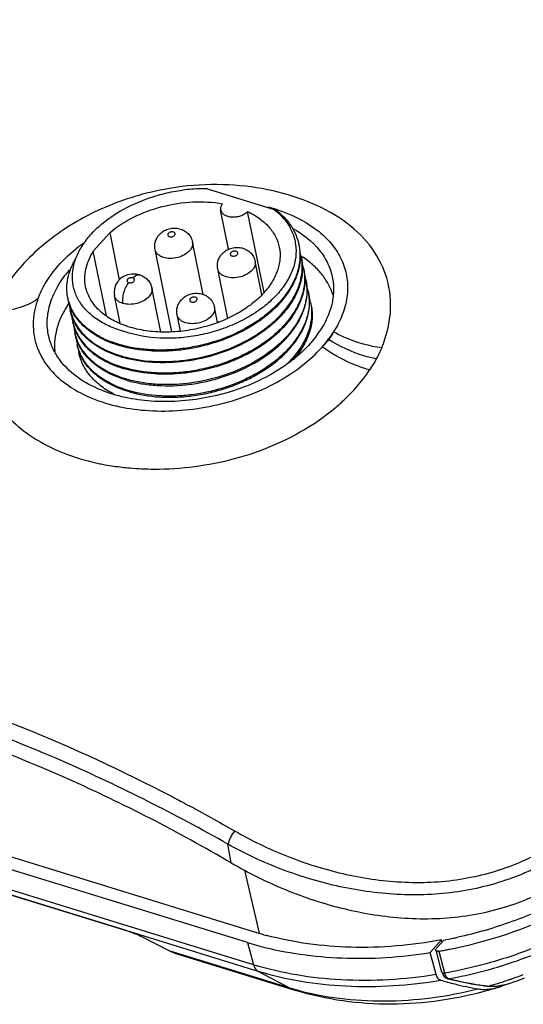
# Model space of a CAD drawing. Header units: inches. Extents: x 0 to 17, y 0 to 11.
# Tile 20 of 23: x 14.1 to 14.748, y 2.834 to 4.1. Entities that reach past the tile are written whole.
import ezdxf

# ---------------------------------------------------------------- set-up
doc = ezdxf.new("R2010")
doc.units = ezdxf.units.IN
doc.header["$LTSCALE"] = 0.935
doc.header["$MEASUREMENT"] = 0
doc.layers.get('0').update_dxf_attribs({"linetype": 'CONTINUOUS'})
doc.layers.add('1', color=7, linetype='CONTINUOUS')

msp = doc.modelspace()

# ---------------------------------------------------------------- linework, layer by layer
at = {"color": 7, "linetype": 'Continuous'}
for p, q in [((14.3418, 3.88225), (14.42767, 3.85578)), ((14.3691, 3.80467), (14.35885, 3.85512)), ((14.41467, 3.74915), (14.39356, 3.85309)), ((14.42767, 3.85577), (14.43078, 3.85322)), ((14.2161, 3.82582), (14.195, 3.802)), ((14.2161, 3.82582), (14.22843, 3.76509)), ((14.33639, 3.74633), (14.32268, 3.81384)), ((14.21188, 3.71887), (14.195, 3.802)), ((14.29592, 3.69833), (14.27445, 3.80405)), ((14.41202, 3.74603), (14.40329, 3.78899)), ((14.46264, 3.79528), (14.46256, 3.79533)), ((14.46295, 3.7955), (14.46287, 3.79555)), ((14.36796, 3.7157), (14.35507, 3.7792)), ((14.28186, 3.69814), (14.27036, 3.75479)), ((14.22943, 3.70905), (14.22213, 3.74499)), ((14.35497, 3.71026), (14.35097, 3.72993)), ((14.30699, 3.69924), (14.30274, 3.72014)), ((14.48116, 3.69193), (14.47446, 3.68381)), ((14.44588, 3.65858), (14.45194, 3.66516)), ((14.37247, 3.01547), (14.36831, 3.03945)), ((14.38957, 3.00624), (14.40864, 2.92514))]:
    msp.add_line(p, q, dxfattribs=at)
msp.add_lwpolyline([(14.25469, 3.77169), (14.24992, 3.77267), (14.24444, 3.77269), (14.23905, 3.77159), (14.234, 3.76944), (14.2296, 3.76635), (14.22614, 3.7626), (14.22363, 3.75833), (14.22213, 3.75364), (14.2217, 3.74881), (14.22214, 3.74498)], dxfattribs=at)
for centre, radius, start, end in [((14.36538, 3.64515), 0.22034, 74.35086, 75.84384), ((14.36702, 3.65105), 0.21422, 73.45738, 74.34785), ((14.23074, 3.45768), 0.44414, 63.15017, 63.67871), ((14.36844, 3.65581), 0.20926, 72.30969, 73.45843), ((14.39517, 3.79712), 0.06575, 10.19524, 11.47802), ((14.39781, 3.78226), 0.06612, 11.48336, 17.63856), ((14.39798, 3.7823), 0.06595, 10.17716, 11.47781), ((14.39338, 3.68734), 0.1286, 56.82969, 57.24631), ((14.40102, 3.76748), 0.06592, 11.48588, 17.60512), ((14.40133, 3.76755), 0.06561, 10.19214, 11.47797), ((14.4039, 3.75263), 0.06606, 11.4858, 17.43716), ((14.40425, 3.75271), 0.0657, 10.18557, 11.47801), ((14.40701, 3.73787), 0.06595, 11.48351, 17.58066), ((14.40713, 3.7379), 0.06582, 10.18495, 11.47786), ((14.22071, 3.75401), 0.05981, 191.47822, 192.91373), ((14.2708, 3.66129), 0.13018, 145.24057, 145.42561), ((14.40979, 3.72299), 0.06618, 11.48572, 17.50601), ((14.22384, 3.7392), 0.05993, 185.04624, 191.46788), ((14.2235, 3.73914), 0.05959, 191.47815, 192.89483), ((14.22666, 3.72438), 0.05974, 185.06785, 191.47011), ((14.2265, 3.72435), 0.05958, 191.47829, 192.91718), ((14.36339, 3.52281), 0.18819, 92.1855, 92.58344), ((14.22996, 3.70962), 0.06004, 184.99621, 191.47011), ((14.22974, 3.70958), 0.05982, 191.4782, 192.90118), ((14.36139, 3.52212), 0.18847, 110.38134, 110.64271), ((14.37371, 3.77435), 0.13542, 322.5077, 326.5285), ((14.76799, 3.53036), 0.31272, 147.4886, 149.68775), ((14.23269, 3.69475), 0.05976, 184.96855, 191.46818), ((14.70793, 3.48566), 0.29168, 136.02574, 138.44876), ((14.2324, 3.6947), 0.05947, 191.47821, 192.89998), ((14.23767, 3.68396), 0.06249, 187.33101, 191.51814), ((14.23613, 3.68001), 0.06019, 185.17052, 188.13746), ((14.27174, 3.82881), 0.15303, 253.82337, 254.06206), ((14.36043, 3.79362), 0.17264, 316.89488, 318.46596), ((14.23582, 3.67997), 0.05988, 188.13984, 188.81393), ((14.27588, 3.81751), 0.1567, 253.77977, 254.0175), ((14.2779, 3.79907), 0.15295, 253.76039, 253.99772), ((14.28075, 3.78437), 0.15301, 253.82665, 254.06471), ((14.28433, 3.77064), 0.1542, 253.73326, 253.97348), ((14.26049, 3.77745), 0.17765, 244.58746, 247.66303), ((14.2769, 3.72615), 0.12134, 241.99869, 243.73877)]:
    msp.add_arc(centre, radius, start, end, dxfattribs=at)
for points, knots in [([(14.40351, 4.6791), (14.31613, 4.61943), (14.14231, 4.47958), (13.89857, 4.22965), (13.66349, 3.93379), (13.51954, 3.71585), (13.44975, 3.60069)], [0, 0, 0, 0, 0.2189957, 0.4600952, 0.7212967, 1, 1, 1, 1]), ([(14.56614, 3.67807), (14.57213, 3.69224), (14.57989, 3.72177), (14.57556, 3.76698), (14.55532, 3.80769), (14.52128, 3.84064), (14.47715, 3.8652), (14.4255, 3.88156), (14.36836, 3.88903), (14.32879, 3.88754), (14.30875, 3.88508)], [0, 0, 0, 0, 0.1148446, 0.2233332, 0.3319767, 0.4470533, 0.5716769, 0.7060057, 0.8492842, 1, 1, 1, 1]), ([(14.30875, 3.88508), (14.28159, 3.88173), (14.22833, 3.86891), (14.16761, 3.83886), (14.12619, 3.80735), (14.09261, 3.77429), (14.07315, 3.74513), (14.06468, 3.72474)], [0, 0, 0, 0, 0.2700705, 0.535471, 0.6618833, 0.7820924, 1, 1, 1, 1]), ([(14.23588, 3.69847), (14.22949, 3.70018), (14.21737, 3.70429), (14.201, 3.713), (14.18749, 3.72372), (14.17717, 3.7362), (14.17047, 3.75016), (14.16758, 3.76511), (14.16852, 3.78058), (14.17327, 3.79608), (14.18155, 3.81119), (14.19306, 3.82562), (14.20754, 3.839), (14.23076, 3.85537), (14.25769, 3.86803), (14.28672, 3.87666), (14.3019, 3.87962), (14.30957, 3.88073)], [0, 0, 0, 0, 0.0662699, 0.1278535, 0.184923, 0.2381575, 0.2887714, 0.3385143, 0.3892301, 0.442579, 0.4996792, 0.5610584, 0.626833, 0.6966427, 0.8452205, 0.9223875, 1, 1, 1, 1]), ([(14.3418, 3.88225), (14.33914, 3.88232), (14.32838, 3.88239), (14.31761, 3.88168), (14.30957, 3.88073)], [0, 0, 0, 0, 0.2470753, 1, 1, 1, 1]), ([(14.2161, 3.82582), (14.22538, 3.83371), (14.24696, 3.84741), (14.28341, 3.8607), (14.3223, 3.86668), (14.34852, 3.86532), (14.36105, 3.86312)], [0, 0, 0, 0, 0.2375109, 0.4927876, 0.7518903, 1, 1, 1, 1]), ([(14.36105, 3.86312), (14.36015, 3.86192), (14.35908, 3.85995), (14.35862, 3.85712), (14.35872, 3.85577), (14.35885, 3.85512)], [0, 0, 0, 0, 0.526292, 0.7670606, 1, 1, 1, 1]), ([(14.43078, 3.85322), (14.4352, 3.84943), (14.44312, 3.8412), (14.45161, 3.82667), (14.45598, 3.81087), (14.45613, 3.79434), (14.45196, 3.77762), (14.44362, 3.76129), (14.43156, 3.74571), (14.41605, 3.73131), (14.3975, 3.71856), (14.37647, 3.70777), (14.3536, 3.69922), (14.32953, 3.69327), (14.30498, 3.69011), (14.27346, 3.68965), (14.25017, 3.69355), (14.23588, 3.69847)], [0, 0, 0, 0, 0.0526772, 0.1023097, 0.150517, 0.1991631, 0.2500777, 0.3046948, 0.3636987, 0.4272737, 0.4951593, 0.5665422, 0.6403409, 0.7153409, 0.7901582, 0.8634382, 1, 1, 1, 1]), ([(14.35885, 3.85512), (14.3591, 3.85389), (14.36028, 3.85141), (14.36355, 3.8486), (14.36798, 3.84675), (14.37321, 3.84593), (14.37882, 3.84619), (14.38438, 3.8475), (14.38943, 3.84976), (14.39234, 3.8519), (14.39356, 3.85309)], [0, 0, 0, 0, 0.09365, 0.1972933, 0.3156994, 0.4479745, 0.5893876, 0.7331868, 0.8721265, 1, 1, 1, 1]), ([(14.39356, 3.85309), (14.39888, 3.85059), (14.40875, 3.84493), (14.42111, 3.83402), (14.43, 3.82133), (14.43336, 3.81186), (14.43433, 3.80711)], [0, 0, 0, 0, 0.2772496, 0.5329528, 0.7713611, 1, 1, 1, 1]), ([(14.43134, 3.85394), (14.43501, 3.85102), (14.44179, 3.84479), (14.45014, 3.83413), (14.45625, 3.82257), (14.45877, 3.81435), (14.45961, 3.81021)], [0, 0, 0, 0, 0.2651017, 0.5177588, 0.7614265, 1, 1, 1, 1]), ([(14.43202, 3.85517), (14.44929, 3.84966), (14.47366, 3.83826), (14.49906, 3.81556), (14.51259, 3.79666), (14.52074, 3.77579), (14.52318, 3.75364), (14.51988, 3.73097), (14.51417, 3.71648), (14.51056, 3.7094)], [0, 0, 0, 0, 0.2838926, 0.411144, 0.5303169, 0.644622, 0.7582382, 0.8754744, 1, 1, 1, 1]), ([(14.27975, 3.82326), (14.28124, 3.82494), (14.28471, 3.82789), (14.29088, 3.83079), (14.29758, 3.83209), (14.30439, 3.83171), (14.31085, 3.82956), (14.31645, 3.82568), (14.32065, 3.82031), (14.32224, 3.81604), (14.32268, 3.81384)], [0, 0, 0, 0, 0.1248201, 0.2501975, 0.3758914, 0.5011899, 0.6259694, 0.750569, 0.8752358, 1, 1, 1, 1]), ([(14.29148, 3.82501), (14.29117, 3.82466), (14.29067, 3.82387), (14.29068, 3.82247), (14.29155, 3.82133), (14.29297, 3.82066), (14.29472, 3.82043), (14.29712, 3.82074), (14.29886, 3.82162), (14.29964, 3.8225)], [0, 0, 0, 0, 0.1120525, 0.209733, 0.3115515, 0.4321215, 0.5721387, 0.7225287, 1, 1, 1, 1]), ([(14.29821, 3.82674), (14.29764, 3.82692), (14.2964, 3.82708), (14.29454, 3.82683), (14.29282, 3.82617), (14.29186, 3.82543), (14.29148, 3.82501)], [0, 0, 0, 0, 0.245378, 0.5088063, 0.7674208, 1, 1, 1, 1]), ([(14.29964, 3.8225), (14.29996, 3.82285), (14.30045, 3.82364), (14.30045, 3.82504), (14.29957, 3.82618), (14.2987, 3.82659), (14.29821, 3.82674)], [0, 0, 0, 0, 0.2593093, 0.4853676, 0.7209489, 1, 1, 1, 1]), ([(14.45168, 3.83146), (14.46474, 3.82423), (14.48251, 3.81041), (14.49767, 3.78623), (14.50178, 3.77331), (14.50294, 3.76684)], [0, 0, 0, 0, 0.5274125, 0.7676594, 1, 1, 1, 1]), ([(14.12377, 3.74091), (14.12625, 3.74764), (14.14011, 3.7762), (14.16363, 3.79919), (14.18346, 3.81341)], [0, 0, 0, 0, 0.2273432, 1, 1, 1, 1]), ([(14.27445, 3.80405), (14.27411, 3.80574), (14.27383, 3.8092), (14.27464, 3.81434), (14.27661, 3.81914), (14.27861, 3.82197), (14.27975, 3.82326)], [0, 0, 0, 0, 0.2501149, 0.5001615, 0.7501415, 1, 1, 1, 1]), ([(14.32268, 3.81384), (14.32287, 3.81293), (14.32298, 3.811), (14.32237, 3.8081), (14.32102, 3.80524), (14.31971, 3.8035), (14.31897, 3.80266)], [0, 0, 0, 0, 0.228909, 0.4674102, 0.7230422, 1, 1, 1, 1]), ([(14.18508, 3.7565), (14.18434, 3.76017), (14.18364, 3.7678), (14.18503, 3.77942), (14.1888, 3.79103), (14.19272, 3.79839), (14.195, 3.802)], [0, 0, 0, 0, 0.2358101, 0.477795, 0.7312595, 1, 1, 1, 1]), ([(14.4599, 3.80876), (14.46085, 3.80409), (14.46174, 3.79439), (14.45993, 3.77964), (14.45506, 3.7649), (14.44438, 3.74509), (14.42827, 3.72715), (14.40849, 3.7117), (14.38521, 3.69728), (14.35251, 3.68345), (14.31753, 3.67559), (14.28909, 3.67324), (14.26193, 3.67356), (14.24195, 3.67673), (14.2294, 3.68039)], [0, 0, 0, 0, 0.0472067, 0.0956132, 0.1462961, 0.2000412, 0.3176034, 0.3815934, 0.4484864, 0.5882644, 0.7311271, 0.8016899, 0.8705256, 1, 1, 1, 1]), ([(14.45989, 3.80876), (14.46072, 3.80411), (14.46139, 3.79447), (14.45931, 3.77984), (14.45426, 3.76524), (14.4434, 3.74564), (14.42722, 3.72795), (14.40749, 3.71268), (14.38433, 3.69845), (14.35846, 3.6876), (14.33111, 3.68019), (14.30326, 3.67526), (14.27534, 3.67416), (14.24854, 3.67713), (14.23582, 3.67992), (14.22972, 3.68166)], [0, 0, 0, 0, 0.047121, 0.0955784, 0.1464541, 0.2003603, 0.3180992, 0.382141, 0.4490229, 0.588632, 0.6600495, 0.7313902, 0.8704247, 0.9367405, 1, 1, 1, 1]), ([(14.28533, 3.794), (14.28392, 3.79444), (14.2813, 3.7955), (14.27797, 3.79781), (14.27556, 3.80068), (14.27468, 3.80293), (14.27445, 3.80405)], [0, 0, 0, 0, 0.2847351, 0.5430165, 0.7783557, 1, 1, 1, 1]), ([(14.31897, 3.80266), (14.3171, 3.80055), (14.31226, 3.79689), (14.30367, 3.79355), (14.29437, 3.79233), (14.28816, 3.79313), (14.28533, 3.794)], [0, 0, 0, 0, 0.2326312, 0.4912647, 0.7547191, 1, 1, 1, 1]), ([(14.43433, 3.80711), (14.43534, 3.80212), (14.43589, 3.79156), (14.43218, 3.77566), (14.4242, 3.76013), (14.41234, 3.74546), (14.39701, 3.73209), (14.37217, 3.71625), (14.35076, 3.70804), (14.33587, 3.70421)], [0, 0, 0, 0, 0.0982262, 0.2010368, 0.311883, 0.4325621, 0.5632805, 0.7029664, 1, 1, 1, 1]), ([(14.35507, 3.7792), (14.35472, 3.78089), (14.35444, 3.78435), (14.35525, 3.78948), (14.35722, 3.79429), (14.35923, 3.79712), (14.36037, 3.79841)], [0, 0, 0, 0, 0.2501149, 0.5001615, 0.7501415, 1, 1, 1, 1]), ([(14.36037, 3.79841), (14.36185, 3.80008), (14.36533, 3.80303), (14.37149, 3.80594), (14.37819, 3.80724), (14.385, 3.80686), (14.39146, 3.80471), (14.39706, 3.80082), (14.40126, 3.79546), (14.40285, 3.79118), (14.40329, 3.78899)], [0, 0, 0, 0, 0.1248201, 0.2501975, 0.3758914, 0.5011899, 0.6259694, 0.750569, 0.8752358, 1, 1, 1, 1]), ([(14.37209, 3.80016), (14.37178, 3.7998), (14.37128, 3.79902), (14.37129, 3.79761), (14.37216, 3.79648), (14.37358, 3.79581), (14.37534, 3.79558), (14.37773, 3.79589), (14.37947, 3.79676), (14.38025, 3.79765)], [0, 0, 0, 0, 0.1120525, 0.209733, 0.3115515, 0.4321215, 0.5721387, 0.7225287, 1, 1, 1, 1]), ([(14.37882, 3.80189), (14.37825, 3.80207), (14.37701, 3.80223), (14.37515, 3.80198), (14.37344, 3.80131), (14.37247, 3.80058), (14.37209, 3.80016)], [0, 0, 0, 0, 0.245378, 0.5088063, 0.7674208, 1, 1, 1, 1]), ([(14.38025, 3.79765), (14.38057, 3.798), (14.38106, 3.79878), (14.38106, 3.80019), (14.38019, 3.80133), (14.37931, 3.80174), (14.37882, 3.80189)], [0, 0, 0, 0, 0.2593093, 0.4853676, 0.7209489, 1, 1, 1, 1]), ([(14.16209, 3.74211), (14.16126, 3.74619), (14.16046, 3.75466), (14.1619, 3.76756), (14.16593, 3.78048), (14.17014, 3.78871), (14.17259, 3.79276)], [0, 0, 0, 0, 0.2363664, 0.4782972, 0.7314946, 1, 1, 1, 1]), ([(14.46291, 3.79395), (14.46386, 3.78928), (14.46474, 3.77959), (14.46293, 3.76483), (14.45807, 3.75009), (14.45029, 3.73567), (14.43977, 3.72183), (14.42199, 3.70404), (14.39414, 3.68501), (14.35553, 3.66861), (14.31375, 3.65929), (14.27836, 3.65787), (14.25135, 3.66093), (14.23855, 3.6638), (14.23241, 3.66558)], [0, 0, 0, 0, 0.0471536, 0.0955784, 0.1462908, 0.1999994, 0.2571567, 0.3178435, 0.4484969, 0.5882734, 0.7311233, 0.8703408, 0.9367164, 1, 1, 1, 1]), ([(14.23274, 3.66687), (14.24521, 3.6633), (14.27204, 3.65905), (14.31343, 3.6608), (14.35487, 3.66996), (14.38731, 3.68368), (14.41048, 3.69786), (14.43024, 3.7131), (14.44638, 3.73084), (14.45725, 3.75041), (14.46233, 3.765), (14.4644, 3.77963), (14.46373, 3.78929), (14.46289, 3.79395)], [0, 0, 0, 0, 0.1294725, 0.2685098, 0.4111563, 0.5508236, 0.6176968, 0.6817169, 0.7995716, 0.8534647, 0.9042668, 0.9527706, 1, 1, 1, 1]), ([(14.40329, 3.78899), (14.40348, 3.78808), (14.4036, 3.78615), (14.40298, 3.78325), (14.40163, 3.78039), (14.40032, 3.77865), (14.39958, 3.77781)], [0, 0, 0, 0, 0.228909, 0.4674102, 0.7230422, 1, 1, 1, 1]), ([(14.50331, 3.74613), (14.50179, 3.7509), (14.49772, 3.76032), (14.48891, 3.77331), (14.47749, 3.7851), (14.46854, 3.79185), (14.46374, 3.79499)], [0, 0, 0, 0, 0.2346431, 0.4770665, 0.7312603, 1, 1, 1, 1]), ([(14.13761, 3.69267), (14.13604, 3.69959), (14.13483, 3.71423), (14.13909, 3.73644), (14.14909, 3.75829), (14.15891, 3.77165), (14.16453, 3.77811)], [0, 0, 0, 0, 0.2293927, 0.4678607, 0.7232222, 1, 1, 1, 1]), ([(14.46592, 3.77916), (14.46686, 3.77449), (14.46775, 3.76478), (14.46594, 3.75002), (14.46107, 3.73529), (14.45329, 3.72088), (14.44278, 3.70703), (14.42977, 3.694), (14.4145, 3.68208), (14.39729, 3.67145), (14.37848, 3.6623), (14.35172, 3.65227), (14.32353, 3.64601), (14.2951, 3.64364), (14.26794, 3.64393), (14.24796, 3.64713), (14.23541, 3.65078)], [0, 0, 0, 0, 0.0472004, 0.0956177, 0.1462553, 0.1999429, 0.2571044, 0.3177766, 0.3817236, 0.4485644, 0.5177196, 0.5884547, 0.73125, 0.8017754, 0.8705654, 1, 1, 1, 1]), ([(14.4659, 3.77916), (14.46673, 3.77451), (14.4674, 3.76485), (14.46533, 3.75021), (14.46028, 3.73561), (14.45236, 3.72135), (14.44176, 3.70769), (14.42396, 3.69013), (14.40213, 3.67532), (14.37768, 3.66355), (14.3578, 3.65617), (14.33712, 3.65055), (14.31604, 3.64684), (14.29497, 3.64511), (14.26803, 3.64539), (14.2482, 3.64847), (14.23573, 3.65205)], [0, 0, 0, 0, 0.0471161, 0.0956474, 0.1465005, 0.200341, 0.2575879, 0.318357, 0.4490336, 0.5181232, 0.5887703, 0.6601716, 0.7314979, 0.8019278, 0.8706487, 1, 1, 1, 1]), ([(14.36594, 3.76915), (14.36454, 3.76958), (14.36192, 3.77065), (14.35858, 3.77296), (14.35617, 3.77583), (14.35529, 3.77808), (14.35507, 3.7792)], [0, 0, 0, 0, 0.2847351, 0.5430165, 0.7783557, 1, 1, 1, 1]), ([(14.39958, 3.77781), (14.39771, 3.7757), (14.39287, 3.77204), (14.38428, 3.76869), (14.37499, 3.76748), (14.36878, 3.76828), (14.36594, 3.76915)], [0, 0, 0, 0, 0.2326312, 0.4912647, 0.7547191, 1, 1, 1, 1]), ([(14.24059, 3.76171), (14.23914, 3.76007), (14.23647, 3.75598), (14.23375, 3.74902), (14.23242, 3.74176), (14.23259, 3.737), (14.23301, 3.73495)], [0, 0, 0, 0, 0.2299554, 0.5067008, 0.7795483, 1, 1, 1, 1]), ([(14.24589, 3.76769), (14.24494, 3.76798), (14.24316, 3.76802), (14.24083, 3.7673), (14.23914, 3.76616), (14.23834, 3.76474), (14.23838, 3.76367), (14.23873, 3.76285), (14.23951, 3.76213), (14.24025, 3.76181), (14.24061, 3.7617)], [0, 0, 0, 0, 0.2342572, 0.4008004, 0.5683926, 0.7041229, 0.7606582, 0.8129538, 0.9107257, 1, 1, 1, 1]), ([(14.23842, 3.63597), (14.24456, 3.63419), (14.25736, 3.63132), (14.28437, 3.62827), (14.31253, 3.62937), (14.34061, 3.63435), (14.36818, 3.64184), (14.39424, 3.65286), (14.4175, 3.66728), (14.43728, 3.68274), (14.45341, 3.70067), (14.46408, 3.72048), (14.46894, 3.73522), (14.47076, 3.74997), (14.46987, 3.75967), (14.46893, 3.76433)], [0, 0, 0, 0, 0.0632721, 0.1296443, 0.268868, 0.3403293, 0.4118594, 0.551616, 0.6185087, 0.6824974, 0.80001, 0.8537725, 0.9044884, 0.9528645, 1, 1, 1, 1]), ([(14.46891, 3.76433), (14.46974, 3.75968), (14.47041, 3.75003), (14.46833, 3.7354), (14.46328, 3.7208), (14.45241, 3.70121), (14.43167, 3.67854), (14.39927, 3.65651), (14.36087, 3.64041), (14.32617, 3.63263), (14.29799, 3.63027), (14.27735, 3.63052), (14.25756, 3.6327), (14.24484, 3.6355), (14.23874, 3.63724)], [0, 0, 0, 0, 0.0471183, 0.0956043, 0.1465006, 0.2004093, 0.3181665, 0.4489231, 0.5885543, 0.7311911, 0.8016427, 0.8704063, 0.9367324, 1, 1, 1, 1]), ([(14.24061, 3.7617), (14.24118, 3.76153), (14.24242, 3.76138), (14.24427, 3.76162), (14.24598, 3.76229), (14.24695, 3.76302), (14.24732, 3.76344)], [0, 0, 0, 0, 0.2455483, 0.5089544, 0.7674556, 1, 1, 1, 1]), ([(14.24589, 3.76769), (14.24653, 3.76841), (14.24787, 3.76973), (14.2501, 3.77123), (14.25243, 3.77201), (14.254, 3.7719), (14.25469, 3.77169)], [0, 0, 0, 0, 0.2863772, 0.5507671, 0.7865041, 1, 1, 1, 1]), ([(14.24732, 3.76344), (14.24763, 3.7638), (14.24813, 3.76458), (14.24813, 3.76599), (14.24725, 3.76712), (14.24638, 3.76754), (14.24589, 3.76769)], [0, 0, 0, 0, 0.2593093, 0.4853676, 0.7209489, 1, 1, 1, 1]), ([(14.25469, 3.77169), (14.25661, 3.7711), (14.26033, 3.76943), (14.26506, 3.76559), (14.2686, 3.76061), (14.26996, 3.75676), (14.27036, 3.75479)], [0, 0, 0, 0, 0.2499616, 0.4998188, 0.7498427, 1, 1, 1, 1]), ([(14.50294, 3.76684), (14.50392, 3.76138), (14.50469, 3.75007), (14.50133, 3.72664), (14.49345, 3.70992), (14.48667, 3.69966)], [0, 0, 0, 0, 0.2353859, 0.4776244, 1, 1, 1, 1]), ([(14.33587, 3.70421), (14.32741, 3.70204), (14.31032, 3.69882), (14.28469, 3.69744), (14.26008, 3.69956), (14.23748, 3.7051), (14.21782, 3.71388), (14.20189, 3.72559), (14.19219, 3.73774), (14.18722, 3.74828), (14.18564, 3.75375), (14.18508, 3.7565)], [0, 0, 0, 0, 0.1489968, 0.295722, 0.4367014, 0.5690399, 0.6908631, 0.8017974, 0.9034645, 0.9520908, 1, 1, 1, 1]), ([(14.24143, 3.62116), (14.25398, 3.6175), (14.27396, 3.61433), (14.30111, 3.61403), (14.32236, 3.61578), (14.34363, 3.61951), (14.36447, 3.6252), (14.3845, 3.63269), (14.40909, 3.64464), (14.43102, 3.65962), (14.44879, 3.67742), (14.4593, 3.69126), (14.46709, 3.70567), (14.47195, 3.72041), (14.47376, 3.73517), (14.47288, 3.74487), (14.47193, 3.74954)], [0, 0, 0, 0, 0.1294198, 0.1982194, 0.2687547, 0.3402012, 0.4117128, 0.4824515, 0.5516027, 0.6822126, 0.7428925, 0.8000348, 0.8537086, 0.9043821, 0.9528255, 1, 1, 1, 1]), ([(14.47191, 3.74954), (14.47275, 3.74488), (14.47342, 3.73522), (14.47135, 3.72058), (14.46628, 3.70599), (14.45835, 3.69174), (14.44778, 3.67806), (14.42998, 3.6605), (14.40813, 3.64573), (14.3837, 3.63393), (14.36382, 3.62653), (14.34314, 3.62093), (14.32206, 3.61725), (14.30099, 3.6155), (14.27405, 3.61574), (14.25422, 3.61886), (14.24175, 3.62244)], [0, 0, 0, 0, 0.0472038, 0.0957203, 0.1465109, 0.2003337, 0.2576326, 0.3184054, 0.4490352, 0.5181342, 0.5887811, 0.6601752, 0.731499, 0.8019188, 0.8706216, 1, 1, 1, 1]), ([(14.27036, 3.75479), (14.27055, 3.75387), (14.27066, 3.75195), (14.27005, 3.74904), (14.2687, 3.74619), (14.26739, 3.74444), (14.26664, 3.7436)], [0, 0, 0, 0, 0.2289382, 0.4674497, 0.723116, 1, 1, 1, 1]), ([(14.30805, 3.73935), (14.30953, 3.74103), (14.313, 3.74398), (14.31917, 3.74688), (14.32587, 3.74818), (14.33268, 3.7478), (14.33914, 3.74565), (14.34474, 3.74177), (14.34894, 3.7364), (14.35053, 3.73213), (14.35097, 3.72993)], [0, 0, 0, 0, 0.1248201, 0.2501975, 0.3758914, 0.5011899, 0.6259694, 0.750569, 0.8752358, 1, 1, 1, 1]), ([(14.12377, 3.74091), (14.11597, 3.73521), (14.09654, 3.72669), (14.0757, 3.72459), (14.06468, 3.72474)], [0, 0, 0, 0, 0.467178, 1, 1, 1, 1]), ([(14.12377, 3.74091), (14.12041, 3.73179), (14.1162, 3.71293), (14.11924, 3.68417), (14.13179, 3.65775), (14.14527, 3.6433), (14.15297, 3.63682)], [0, 0, 0, 0, 0.2526495, 0.4938267, 0.7383812, 1, 1, 1, 1]), ([(14.16361, 3.73517), (14.16025, 3.73029), (14.15435, 3.72034), (14.14813, 3.7046), (14.14493, 3.68876), (14.14488, 3.67821), (14.14538, 3.67308)], [0, 0, 0, 0, 0.2693956, 0.5237191, 0.7658602, 1, 1, 1, 1]), ([(14.2294, 3.68039), (14.22074, 3.68291), (14.20462, 3.68915), (14.18701, 3.70093), (14.17614, 3.71212), (14.16977, 3.72103), (14.16506, 3.73056), (14.16308, 3.73726), (14.16239, 3.74063)], [0, 0, 0, 0, 0.2861944, 0.544545, 0.6645781, 0.779525, 0.8907433, 1, 1, 1, 1]), ([(14.22911, 3.68184), (14.22059, 3.68431), (14.20837, 3.68903), (14.1938, 3.69768), (14.18444, 3.70486), (14.17651, 3.71282), (14.17009, 3.72149), (14.16527, 3.73078), (14.16317, 3.73733), (14.16241, 3.74064)], [0, 0, 0, 0, 0.2856139, 0.4184521, 0.5445794, 0.6645407, 0.7794444, 0.8907203, 1, 1, 1, 1]), ([(14.23301, 3.73495), (14.23189, 3.73529), (14.2296, 3.73617), (14.22637, 3.73815), (14.22355, 3.74104), (14.22241, 3.74361), (14.22213, 3.74498)], [0, 0, 0, 0, 0.2276277, 0.4723185, 0.7294422, 1, 1, 1, 1]), ([(14.26664, 3.7436), (14.26478, 3.74149), (14.25994, 3.73783), (14.25135, 3.73449), (14.24205, 3.73328), (14.23584, 3.73407), (14.23301, 3.73495)], [0, 0, 0, 0, 0.232608, 0.4912414, 0.754686, 1, 1, 1, 1]), ([(14.30274, 3.72014), (14.3024, 3.72183), (14.30212, 3.72529), (14.30293, 3.73043), (14.3049, 3.73524), (14.30691, 3.73806), (14.30805, 3.73935)], [0, 0, 0, 0, 0.2501149, 0.5001615, 0.7501415, 1, 1, 1, 1]), ([(14.31977, 3.7411), (14.31946, 3.74075), (14.31896, 3.73996), (14.31897, 3.73856), (14.31984, 3.73742), (14.32126, 3.73675), (14.32302, 3.73652), (14.32541, 3.73683), (14.32715, 3.73771), (14.32793, 3.73859)], [0, 0, 0, 0, 0.1120525, 0.209733, 0.3115515, 0.4321215, 0.5721387, 0.7225287, 1, 1, 1, 1]), ([(14.3265, 3.74283), (14.32593, 3.74301), (14.32469, 3.74317), (14.32283, 3.74293), (14.32111, 3.74226), (14.32015, 3.74152), (14.31977, 3.7411)], [0, 0, 0, 0, 0.245378, 0.5088063, 0.7674208, 1, 1, 1, 1]), ([(14.32793, 3.73859), (14.32825, 3.73894), (14.32874, 3.73973), (14.32874, 3.74113), (14.32787, 3.74227), (14.32699, 3.74268), (14.3265, 3.74283)], [0, 0, 0, 0, 0.2593093, 0.4853676, 0.7209489, 1, 1, 1, 1]), ([(14.47464, 3.73617), (14.47582, 3.73038), (14.4766, 3.71819), (14.4729, 3.69977), (14.46462, 3.68164), (14.45655, 3.67053), (14.45194, 3.66516)], [0, 0, 0, 0, 0.2299667, 0.4689294, 0.7244542, 1, 1, 1, 1]), ([(14.06468, 3.72474), (14.0603, 3.71415), (14.05392, 3.69265), (14.05245, 3.65973), (14.05952, 3.62848), (14.07484, 3.59992), (14.09811, 3.57525), (14.12808, 3.55482), (14.16375, 3.53887), (14.18982, 3.53166), (14.2035, 3.52884)], [0, 0, 0, 0, 0.1230724, 0.2383594, 0.3500519, 0.4630467, 0.582121, 0.710666, 0.8500357, 1, 1, 1, 1]), ([(14.23241, 3.66558), (14.22375, 3.66809), (14.21132, 3.67291), (14.19655, 3.68176), (14.18711, 3.68913), (14.17915, 3.69731), (14.17277, 3.70622), (14.16807, 3.71575), (14.16608, 3.72246), (14.1654, 3.72584)], [0, 0, 0, 0, 0.285996, 0.4187887, 0.5448043, 0.6646561, 0.7794519, 0.8906888, 1, 1, 1, 1]), ([(14.16542, 3.72584), (14.16617, 3.72254), (14.16827, 3.71599), (14.1748, 3.70341), (14.18736, 3.68907), (14.20772, 3.67563), (14.2236, 3.66953), (14.23211, 3.66705)], [0, 0, 0, 0, 0.1091806, 0.2204555, 0.4553849, 0.7141482, 1, 1, 1, 1]), ([(14.35097, 3.72993), (14.35116, 3.72902), (14.35127, 3.7271), (14.35066, 3.72419), (14.34931, 3.72134), (14.348, 3.71959), (14.34726, 3.71875)], [0, 0, 0, 0, 0.228909, 0.4674102, 0.7230422, 1, 1, 1, 1]), ([(14.47545, 3.73219), (14.47661, 3.72651), (14.47732, 3.71449), (14.47347, 3.69636), (14.46496, 3.67856), (14.45675, 3.6677), (14.45206, 3.66246)], [0, 0, 0, 0, 0.2287077, 0.4671466, 0.7228364, 1, 1, 1, 1]), ([(14.1684, 3.71103), (14.16909, 3.70765), (14.17107, 3.70095), (14.17745, 3.68804), (14.19002, 3.67331), (14.21063, 3.65955), (14.22675, 3.65331), (14.23541, 3.65078)], [0, 0, 0, 0, 0.1092852, 0.2205929, 0.455166, 0.7136493, 1, 1, 1, 1]), ([(14.16842, 3.71103), (14.16918, 3.70773), (14.17129, 3.70117), (14.1761, 3.69188), (14.18252, 3.6832), (14.19336, 3.67231), (14.21075, 3.66084), (14.22661, 3.6547), (14.23512, 3.65222)], [0, 0, 0, 0, 0.109238, 0.2206738, 0.3357822, 0.4558504, 0.7141772, 1, 1, 1, 1]), ([(14.31362, 3.71009), (14.31221, 3.71053), (14.3096, 3.71159), (14.30626, 3.7139), (14.30385, 3.71677), (14.30297, 3.71902), (14.30274, 3.72014)], [0, 0, 0, 0, 0.2847351, 0.5430165, 0.7783557, 1, 1, 1, 1]), ([(14.34726, 3.71875), (14.34539, 3.71664), (14.34055, 3.71298), (14.33196, 3.70964), (14.32267, 3.70843), (14.31646, 3.70922), (14.31362, 3.71009)], [0, 0, 0, 0, 0.2326312, 0.4912647, 0.7547191, 1, 1, 1, 1]), ([(14.48966, 3.67915), (14.49103, 3.68069), (14.49626, 3.68683), (14.50105, 3.69336), (14.50428, 3.69843)], [0, 0, 0, 0, 0.2548354, 1, 1, 1, 1]), ([(14.51056, 3.7094), (14.51009, 3.70847), (14.50813, 3.70474), (14.50598, 3.70111), (14.50428, 3.69843)], [0, 0, 0, 0, 0.2466794, 1, 1, 1, 1]), ([(14.50428, 3.69843), (14.50908, 3.69582), (14.52867, 3.6863), (14.54997, 3.6802), (14.56614, 3.67807)], [0, 0, 0, 0, 0.2512229, 1, 1, 1, 1]), ([(14.1786, 3.63728), (14.16841, 3.64408), (14.15469, 3.65638), (14.14252, 3.67659), (14.13883, 3.68728), (14.13761, 3.69267)], [0, 0, 0, 0, 0.5222307, 0.7645279, 1, 1, 1, 1]), ([(14.23842, 3.63597), (14.22976, 3.63848), (14.21733, 3.64329), (14.20256, 3.65216), (14.19312, 3.65953), (14.18516, 3.66771), (14.17878, 3.67661), (14.17408, 3.68613), (14.1721, 3.69284), (14.17141, 3.69622)], [0, 0, 0, 0, 0.2859911, 0.4188346, 0.5449028, 0.6647673, 0.7794887, 0.8906238, 1, 1, 1, 1]), ([(14.23813, 3.63742), (14.22961, 3.63989), (14.21738, 3.64461), (14.20281, 3.65325), (14.19346, 3.66044), (14.18552, 3.6684), (14.1791, 3.67708), (14.17429, 3.68636), (14.17219, 3.69292), (14.17143, 3.69623)], [0, 0, 0, 0, 0.2856183, 0.4184676, 0.5446155, 0.6645783, 0.7794651, 0.8907219, 1, 1, 1, 1]), ([(14.55911, 3.66353), (14.55387, 3.66458), (14.53251, 3.67), (14.51217, 3.67934), (14.49802, 3.68819)], [0, 0, 0, 0, 0.2423838, 1, 1, 1, 1]), ([(14.17722, 3.67181), (14.17692, 3.6726), (14.17579, 3.67574), (14.17491, 3.67897), (14.17442, 3.68142)], [0, 0, 0, 0, 0.2511247, 1, 1, 1, 1]), ([(14.17748, 3.67187), (14.17716, 3.67265), (14.17595, 3.67577), (14.17499, 3.67899), (14.17443, 3.68143)], [0, 0, 0, 0, 0.2513807, 1, 1, 1, 1]), ([(14.24143, 3.62116), (14.23377, 3.62339), (14.21939, 3.62881), (14.20053, 3.64034), (14.18598, 3.65463), (14.17945, 3.66601), (14.17722, 3.67181)], [0, 0, 0, 0, 0.2832686, 0.5422267, 0.7791212, 1, 1, 1, 1]), ([(14.24113, 3.62262), (14.23362, 3.62481), (14.21951, 3.6301), (14.20092, 3.6413), (14.18646, 3.65517), (14.17982, 3.66622), (14.17748, 3.67187)], [0, 0, 0, 0, 0.2826665, 0.5415544, 0.7788635, 1, 1, 1, 1]), ([(14.19298, 3.61314), (14.21619, 3.60359), (14.26898, 3.59326), (14.34965, 3.60006), (14.42587, 3.6266), (14.4695, 3.65751), (14.48648, 3.67565)], [0, 0, 0, 0, 0.2390558, 0.5016799, 0.7633656, 1, 1, 1, 1]), ([(14.47446, 3.68381), (14.46032, 3.66786), (14.42364, 3.64013), (14.35857, 3.61478), (14.28817, 3.6056), (14.24112, 3.61162), (14.21963, 3.61824)], [0, 0, 0, 0, 0.2325844, 0.4912142, 0.7546747, 1, 1, 1, 1]), ([(14.55058, 3.64936), (14.54533, 3.6508), (14.52378, 3.65793), (14.5036, 3.66903), (14.48964, 3.67913)], [0, 0, 0, 0, 0.2400452, 1, 1, 1, 1]), ([(14.56614, 3.67807), (14.56562, 3.67684), (14.56345, 3.67191), (14.56104, 3.66709), (14.55911, 3.66353)], [0, 0, 0, 0, 0.2475148, 1, 1, 1, 1]), ([(14.21993, 3.61901), (14.21425, 3.62204), (14.20373, 3.62877), (14.19059, 3.6413), (14.18115, 3.65562), (14.17752, 3.66618), (14.17644, 3.67148)], [0, 0, 0, 0, 0.2746443, 0.5296542, 0.769115, 1, 1, 1, 1]), ([(14.55911, 3.66353), (14.55846, 3.66233), (14.55577, 3.65752), (14.55287, 3.65282), (14.55058, 3.64936)], [0, 0, 0, 0, 0.246555, 1, 1, 1, 1]), ([(14.50404, 3.5988), (14.50865, 3.60259), (14.52591, 3.61771), (14.54119, 3.63521), (14.55058, 3.64936)], [0, 0, 0, 0, 0.2599802, 1, 1, 1, 1]), ([(14.15297, 3.63682), (14.15524, 3.63491), (14.16499, 3.62729), (14.17577, 3.62103), (14.18426, 3.617)], [0, 0, 0, 0, 0.2402295, 1, 1, 1, 1]), ([(14.21963, 3.61824), (14.21585, 3.61941), (14.20156, 3.62431), (14.18787, 3.63109), (14.1786, 3.63728)], [0, 0, 0, 0, 0.2622567, 1, 1, 1, 1]), ([(14.47158, 3.57569), (14.47445, 3.57746), (14.48564, 3.58463), (14.49637, 3.59251), (14.50404, 3.5988)], [0, 0, 0, 0, 0.2539078, 1, 1, 1, 1]), ([(14.27324, 3.52193), (14.29059, 3.5219), (14.32556, 3.52418), (14.39359, 3.53739), (14.44239, 3.55766), (14.47158, 3.57569)], [0, 0, 0, 0, 0.2506083, 0.5043901, 1, 1, 1, 1]), ([(14.2035, 3.52884), (14.20579, 3.52837), (14.21511, 3.52655), (14.22451, 3.52516), (14.23161, 3.52434)], [0, 0, 0, 0, 0.2466321, 1, 1, 1, 1]), ([(14.23161, 3.52434), (14.23501, 3.52394), (14.24885, 3.52254), (14.26277, 3.52195), (14.27324, 3.52193)], [0, 0, 0, 0, 0.2465502, 1, 1, 1, 1]), ([(13.55341, 3.31045), (13.61214, 3.3097), (13.73388, 3.29852), (13.91845, 3.25717), (14.10788, 3.19166), (14.23241, 3.13392), (14.29455, 3.10157)], [0, 0, 0, 0, 0.2269531, 0.4705495, 0.7292864, 1, 1, 1, 1]), ([(14.36831, 3.03945), (14.30023, 3.07806), (14.16366, 3.14709), (13.95493, 3.22583), (13.75152, 3.2759), (13.61712, 3.28983), (13.55252, 3.29092)], [0, 0, 0, 0, 0.2724779, 0.5317256, 0.7750582, 1, 1, 1, 1]), ([(14.37247, 3.01547), (14.30434, 3.05519), (14.16752, 3.12582), (13.95826, 3.20543), (13.75492, 3.25483), (13.62083, 3.26712), (13.55666, 3.26694)], [0, 0, 0, 0, 0.2742702, 0.5342595, 0.7768257, 1, 1, 1, 1]), ([(14.37677, 3.05666), (14.39834, 3.04449), (14.4434, 3.02244), (14.5156, 2.99984), (14.591, 2.98857), (14.66717, 2.99163), (14.74008, 3.01157), (14.80547, 3.04728), (14.85975, 3.09617), (14.88824, 3.13506), (14.90037, 3.15539)], [0, 0, 0, 0, 0.1249566, 0.2522987, 0.3803869, 0.5079723, 0.6341642, 0.7584657, 0.8805091, 1, 1, 1, 1]), ([(14.91197, 3.14318), (14.89924, 3.12235), (14.87663, 3.09282), (14.84106, 3.05843), (14.81122, 3.03526), (14.7842, 3.01867), (14.76143, 3.00718), (14.7378, 2.99705), (14.70716, 2.98661), (14.669, 2.97848), (14.63001, 2.9743), (14.57756, 2.97407), (14.5124, 2.98276), (14.43761, 3.00518), (14.3906, 3.02698), (14.36831, 3.03946)], [0, 0, 0, 0, 0.1192184, 0.1799798, 0.2413524, 0.3033177, 0.3345088, 0.3658215, 0.4288189, 0.4922231, 0.5559685, 0.6199538, 0.74801, 0.8752533, 1, 1, 1, 1]), ([(14.37247, 3.01547), (14.39486, 3.00243), (14.44192, 2.97924), (14.51698, 2.95463), (14.59551, 2.94201), (14.67489, 2.94448), (14.75113, 2.96462), (14.81933, 3.00218), (14.87613, 3.05337), (14.90596, 3.09421), (14.91853, 3.11565)], [0, 0, 0, 0, 0.125163, 0.2524803, 0.3803141, 0.5075105, 0.6333802, 0.7576032, 0.8799462, 1, 1, 1, 1]), ([(14.29455, 3.10157), (14.30142, 3.09799), (14.32905, 3.08343), (14.35638, 3.06832), (14.37677, 3.05665)], [0, 0, 0, 0, 0.247953, 1, 1, 1, 1]), ([(14.37677, 3.05666), (14.37469, 3.05393), (14.37202, 3.04954), (14.36947, 3.04364), (14.36857, 3.04076), (14.36831, 3.03946)], [0, 0, 0, 0, 0.5333471, 0.7930036, 1, 1, 1, 1])]:
    msp.add_open_spline(points, degree=3, knots=knots, dxfattribs=at)
at = {"layer": '1', "color": 7, "linetype": 'Continuous'}
for p, q in [((13.58889, 3.17757), (14.4048, 2.92603)), ((14.39334, 2.91309), (13.57742, 3.16463)), ((14.4013, 2.88446), (13.58539, 3.136)), ((13.59086, 3.12797), (14.40678, 2.87643)), ((13.76185, 3.07518), (14.23613, 2.92896)), ((14.23587, 2.92907), (13.76222, 3.07509)), ((14.23587, 2.92907), (14.23613, 2.92896)), ((14.23587, 2.92907), (14.23612, 2.92899)), ((14.23612, 2.92899), (14.24023, 2.92766)), ((14.25466, 2.92208), (14.25801, 2.92051)), ((14.25681, 2.921), (14.25801, 2.92051)), ((14.25681, 2.921), (14.29111, 2.9032)), ((14.25801, 2.92051), (14.2923, 2.90272)), ((14.39334, 2.91309), (14.4013, 2.88446)), ((14.39334, 2.91309), (14.4092, 2.90855)), ((14.64293, 2.91639), (14.62845, 2.90005)), ((14.63786, 2.9071), (14.64616, 2.91616)), ((14.64354, 2.91331), (14.64293, 2.91639)), ((14.29121, 2.90315), (14.29111, 2.9032)), ((14.2923, 2.90272), (14.29121, 2.90315)), ((14.2923, 2.90272), (14.44677, 2.85509)), ((14.2923, 2.90272), (14.30113, 2.89905)), ((14.63615, 2.87179), (14.62845, 2.90005)), ((14.6356, 2.90344), (14.64201, 2.87978)), ((14.63962, 2.90191), (14.63778, 2.90188)), ((14.63955, 2.9019), (14.64531, 2.88068)), ((14.30113, 2.89905), (14.30138, 2.89898)), ((14.30138, 2.89897), (14.45547, 2.85147)), ((14.40678, 2.87643), (14.44677, 2.85509)), ((14.642, 2.87979), (14.64322, 2.87528)), ((14.6434, 2.87534), (14.64389, 2.87457)), ((14.64389, 2.87457), (14.64497, 2.87384)), ((14.64531, 2.88068), (14.646, 2.87817)), ((14.64722, 2.87367), (14.646, 2.87817)), ((14.64497, 2.87384), (14.64566, 2.87364)), ((14.64641, 2.87358), (14.64722, 2.87367)), ((14.65022, 2.86237), (14.65045, 2.86231)), ((14.65024, 2.86243), (14.65047, 2.86237)), ((14.65157, 2.86643), (14.65288, 2.8665)), ((14.44677, 2.85509), (14.45547, 2.85147)), ((14.69652, 2.85766), (14.69653, 2.85766)), ((14.69653, 2.85766), (14.69802, 2.85784)), ((14.69658, 2.85802), (14.69802, 2.85784)), ((14.69659, 2.85805), (14.69801, 2.85783)), ((14.70189, 2.85736), (14.70381, 2.85714)), ((14.70233, 2.85691), (14.70381, 2.85714)), ((14.70233, 2.85691), (14.7133, 2.85678)), ((14.71837, 2.85628), (14.72472, 2.8586)), ((14.73264, 2.86115), (14.73288, 2.86124))]:
    msp.add_line(p, q, dxfattribs=at)
for points in [[(14.23613, 2.92896), (14.23767, 2.92848), (14.24021, 2.92764), (14.24277, 2.92675), (14.24527, 2.92583), (14.24762, 2.92494), (14.24979, 2.92408), (14.25176, 2.92328), (14.25349, 2.92254), (14.25497, 2.92188), (14.25613, 2.92134), (14.25681, 2.921)], [(14.29122, 2.90316), (14.29553, 2.90112), (14.3011, 2.89906)], [(14.64334, 2.87553), (14.64475, 2.87199), (14.64651, 2.86953), (14.64851, 2.86784), (14.65049, 2.86681), (14.65157, 2.86647)], [(14.65133, 2.86648), (14.6671, 2.86282), (14.68374, 2.85961), (14.69653, 2.85766)], [(14.69652, 2.85763), (14.69791, 2.85745), (14.70144, 2.85701), (14.70233, 2.85691)], [(14.7133, 2.85678), (14.72882, 2.85989), (14.73264, 2.86116)]]:
    msp.add_lwpolyline(points, dxfattribs=at)
for centre, radius, start, end in [((14.51896, 3.29653), 0.38769, 252.87485, 254.88356), ((14.54207, 3.47289), 0.56638, 280.59078, 281.92452), ((14.54159, 3.47521), 0.56875, 281.92378, 282.42271), ((14.40502, 3.12047), 0.31581, 317.05497, 317.49774), ((14.53378, 3.50369), 0.61101, 279.97531, 280.53883), ((14.53355, 3.50493), 0.61227, 280.53873, 280.84881), ((14.53339, 3.50579), 0.61315, 280.84884, 281.33695), ((14.53322, 3.50664), 0.61402, 281.33697, 282.15292), ((14.80625, 3.44127), 0.59956, 254.11494, 254.91596), ((14.64637, 2.87742), 0.00385, 259.3179, 270.56311), ((14.56795, 3.341), 0.50257, 287.23509, 288.98887), ((14.56952, 3.3364), 0.49771, 288.99058, 289.50586), ((14.57849, 3.28938), 0.45512, 289.82894, 290.4034), ((14.57154, 3.33074), 0.4917, 289.50349, 291.07957), ((14.57977, 3.28598), 0.45149, 290.40171, 292.16344), ((14.54776, 3.18261), 0.34274, 252.86323, 254.3818), ((14.74027, 3.18487), 0.32975, 262.6378, 263.31543), ((14.57616, 3.29638), 0.46251, 286.01764, 287.9079), ((14.56663, 3.3452), 0.50698, 285.69875, 287.23626), ((14.70887, 2.91992), 0.06316, 277.62208, 278.35051)]:
    msp.add_arc(centre, radius, start, end, dxfattribs=at)
msp.add_ellipse((14.63924, 2.90429), major_axis=(0.00366, 0.00076), ratio=0.6422041, start_param=-2.2795476, end_param=-2.108602, dxfattribs=at)
for points, knots in [([(14.90326, 3.04507), (14.87328, 3.01387), (14.8173, 2.97461), (14.73372, 2.93826), (14.6876, 2.92499), (14.66394, 2.91978)], [0, 0, 0, 0, 0.4751303, 0.7340717, 1, 1, 1, 1]), ([(14.66248, 2.90638), (14.71217, 2.91708), (14.78395, 2.94194), (14.86744, 2.99222), (14.90321, 3.0222), (14.91896, 3.03815)], [0, 0, 0, 0, 0.5227445, 0.7694296, 1, 1, 1, 1]), ([(14.93504, 3.0218), (14.91851, 3.00313), (14.87958, 2.96813), (14.81076, 2.92577), (14.73221, 2.89308), (14.676, 2.87881), (14.64722, 2.87367)], [0, 0, 0, 0, 0.2272661, 0.4735225, 0.7334604, 1, 1, 1, 1]), ([(14.65288, 2.8665), (14.68087, 2.8717), (14.73549, 2.88589), (14.81179, 2.91803), (14.87863, 2.95944), (14.91648, 2.99356), (14.93257, 3.01172)], [0, 0, 0, 0, 0.2666461, 0.5264943, 0.7726644, 1, 1, 1, 1]), ([(14.24023, 2.92766), (14.2415, 2.92723), (14.24636, 2.92551), (14.25117, 2.92362), (14.25466, 2.92208)], [0, 0, 0, 0, 0.2602671, 1, 1, 1, 1]), ([(14.64293, 2.91639), (14.60463, 2.90929), (14.52882, 2.90288), (14.45314, 2.91272), (14.41786, 2.92226)], [0, 0, 0, 0, 0.5159277, 1, 1, 1, 1]), ([(14.4092, 2.90855), (14.44364, 2.89943), (14.51716, 2.88943), (14.59101, 2.89417), (14.62845, 2.90005)], [0, 0, 0, 0, 0.484531, 1, 1, 1, 1]), ([(14.6356, 2.90344), (14.63556, 2.90359), (14.63548, 2.90427), (14.63585, 2.90493), (14.6362, 2.90531)], [0, 0, 0, 0, 0.2313472, 1, 1, 1, 1]), ([(14.63723, 2.902), (14.63702, 2.90207), (14.63634, 2.90234), (14.63574, 2.90293), (14.6356, 2.90344)], [0, 0, 0, 0, 0.2871175, 1, 1, 1, 1]), ([(14.4013, 2.88446), (14.40144, 2.88398), (14.40198, 2.88225), (14.40277, 2.88057), (14.40352, 2.87947)], [0, 0, 0, 0, 0.2702681, 1, 1, 1, 1]), ([(14.63615, 2.87179), (14.59581, 2.86534), (14.51645, 2.86062), (14.43766, 2.87325), (14.4013, 2.88446)], [0, 0, 0, 0, 0.5178253, 1, 1, 1, 1]), ([(14.40352, 2.87947), (14.40374, 2.87914), (14.40464, 2.87795), (14.40581, 2.87695), (14.40678, 2.87643)], [0, 0, 0, 0, 0.267551, 1, 1, 1, 1]), ([(14.40678, 2.87643), (14.44321, 2.8652), (14.52223, 2.85273), (14.60176, 2.85787), (14.64214, 2.86461)], [0, 0, 0, 0, 0.482122, 1, 1, 1, 1]), ([(14.64214, 2.86461), (14.64076, 2.865), (14.63792, 2.86696), (14.63662, 2.87006), (14.63615, 2.87179)], [0, 0, 0, 0, 0.44517, 1, 1, 1, 1]), ([(14.64868, 2.87007), (14.64854, 2.87033), (14.64794, 2.87148), (14.64749, 2.87271), (14.64722, 2.87367)], [0, 0, 0, 0, 0.2313999, 1, 1, 1, 1]), ([(14.65069, 2.86761), (14.6505, 2.86777), (14.64971, 2.86849), (14.64909, 2.86937), (14.64868, 2.87007)], [0, 0, 0, 0, 0.2333091, 1, 1, 1, 1]), ([(14.65045, 2.86231), (14.65371, 2.86143), (14.66684, 2.85803), (14.68011, 2.85519), (14.69014, 2.85349)], [0, 0, 0, 0, 0.2494859, 1, 1, 1, 1]), ([(14.65288, 2.8665), (14.65647, 2.86562), (14.67092, 2.86222), (14.68554, 2.8595), (14.69658, 2.85802)], [0, 0, 0, 0, 0.2491427, 1, 1, 1, 1]), ([(14.70378, 2.85183), (14.66318, 2.84018), (14.57933, 2.82788), (14.49502, 2.83927), (14.45547, 2.85147)], [0, 0, 0, 0, 0.5050611, 1, 1, 1, 1]), ([(14.45549, 2.85253), (14.49223, 2.84226), (14.57171, 2.83313), (14.65067, 2.84355), (14.69014, 2.85349)], [0, 0, 0, 0, 0.4838683, 1, 1, 1, 1]), ([(14.69014, 2.85349), (14.69125, 2.85331), (14.69583, 2.85271), (14.70047, 2.85278), (14.70393, 2.85313)], [0, 0, 0, 0, 0.2450476, 1, 1, 1, 1]), ([(14.7038, 2.85713), (14.7049, 2.857), (14.70937, 2.85663), (14.71389, 2.85686), (14.71725, 2.85731)], [0, 0, 0, 0, 0.245423, 1, 1, 1, 1]), ([(14.70393, 2.85313), (14.70512, 2.85326), (14.71001, 2.85391), (14.71482, 2.85513), (14.71837, 2.85628)], [0, 0, 0, 0, 0.24235, 1, 1, 1, 1]), ([(14.71805, 2.85742), (14.71925, 2.8576), (14.7242, 2.85847), (14.72905, 2.85988), (14.73263, 2.86116)], [0, 0, 0, 0, 0.2424705, 1, 1, 1, 1])]:
    msp.add_open_spline(points, degree=3, knots=knots, dxfattribs=at)
msp.add_open_spline([(14.65288, 2.8665), (14.65208, 2.8667), (14.65133, 2.8671), (14.65069, 2.86761)], degree=3, dxfattribs=at)

doc.saveas('drawing.dxf')
